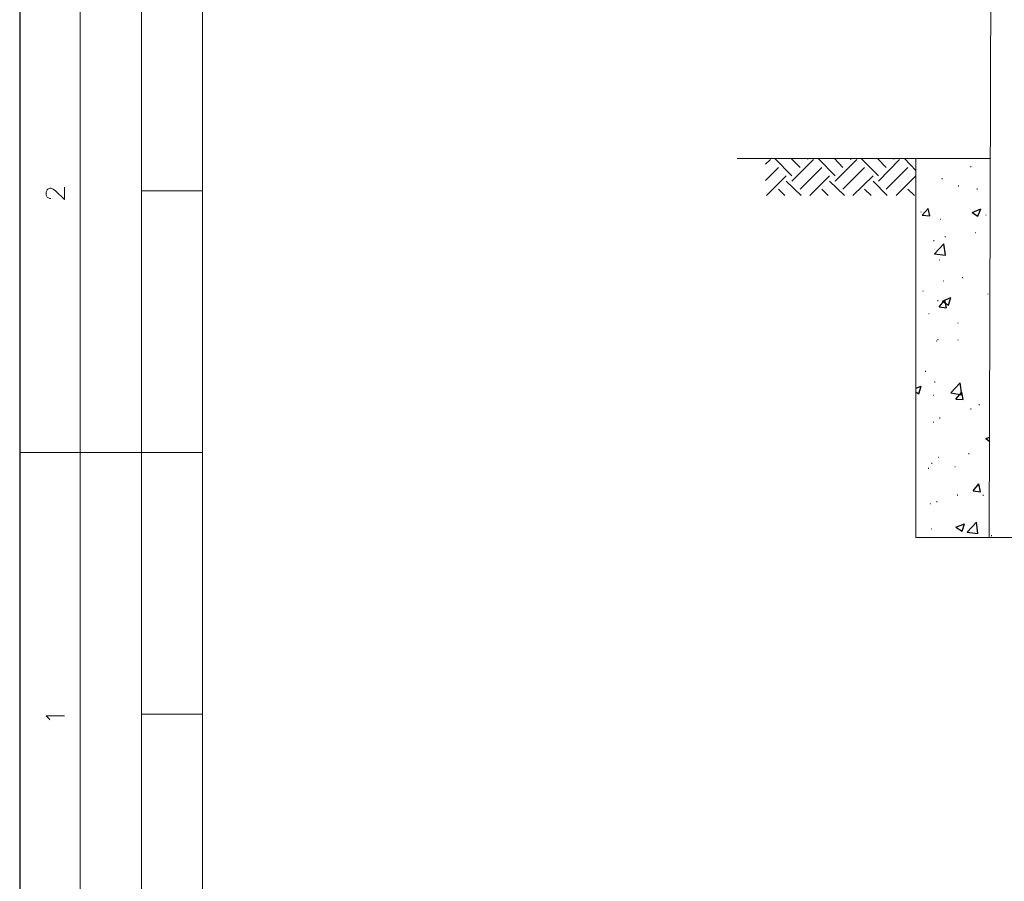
# Model space of a CAD drawing. Header units: millimetres. Extents: x 7 to 3083, y -677 to 294.
# Tile 28 of 256: x 328 to 412, y -263 to -189. Entities that reach past the tile are written whole.
import ezdxf

# ---------------------------------------------------------------- set-up
doc = ezdxf.new("R2010")
doc.units = ezdxf.units.MM
doc.layers.add('DGE_CONTORNOS', color=7, linetype='Continuous', lineweight=0)
doc.layers.add('DGE_DATOS', color=7, linetype='Continuous', lineweight=0)

# ---------------------------------------------------------------- blocks, each defined once
blk = doc.blocks.new('DGE_BT_012')
at = {"layer": 'DGE_CONTORNOS', "lineweight": 25}
blk.add_lwpolyline([(7.874, 293.9063), (7.874, 3.2456)], dxfattribs=at)
at = {"layer": 'DGE_CONTORNOS', "lineweight": 5}
for points in [[(13.081, 293.9063), (13.081, 22.6343)], [(18.3303, 293.9063), (18.3303, 22.6343)], [(23.5797, 293.9063), (23.5797, 22.6343)], [(91.4823, 212.2454), (91.186, 106.793)], [(69.5113, 139.3474), (91.2707, 139.3474)], [(84.8783, 139.3474), (84.8783, 106.793)], [(23.5797, 136.5957), (18.3303, 136.5957)], [(7.874, 114.1167), (23.5797, 114.1167)], [(84.8783, 106.793), (105.8757, 106.793)], [(23.5797, 91.6377), (18.3303, 91.6377)]]:
    blk.add_lwpolyline(points, dxfattribs=at)
at = {"layer": 'DGE_CONTORNOS', "lineweight": 30}
for points in [[(71.9667, 138.8817), (72.39, 139.2627)], [(74.2103, 137.8657), (72.771, 139.3474)], [(74.93, 138.5854), (74.168, 139.3474)], [(74.2103, 137.4), (76.073, 139.2627)], [(75.6073, 139.2627), (75.565, 139.3474)], [(77.9357, 137.8657), (76.4963, 139.3474)], [(78.613, 138.5854), (77.8933, 139.3474)], [(77.9357, 137.4), (79.7983, 139.2627)], [(79.3327, 139.2627), (79.248, 139.3474)], [(81.661, 137.8657), (80.1793, 139.3474)], [(82.3383, 138.5854), (81.5763, 139.3474)], [(81.661, 137.4), (83.4813, 139.2627)], [(83.0157, 139.2627), (82.9733, 139.3474)], [(84.8783, 138.3314), (83.9047, 139.3474)], [(71.9667, 137.4847), (73.0673, 138.5854)], [(74.93, 136.7227), (76.7927, 138.5854)], [(78.613, 136.7227), (80.4757, 138.5854)], [(82.3383, 136.7227), (84.201, 138.5854)], [(89.5773, 138.67), (89.6197, 138.67)], [(72.0513, 136.1724), (73.7447, 137.8657)], [(75.0147, 136.1724), (73.7447, 137.4)], [(75.7767, 136.1724), (77.47, 137.8657)], [(78.74, 136.1724), (77.47, 137.4)], [(79.4597, 136.1724), (81.1953, 137.8657)], [(82.423, 136.1724), (81.1953, 137.4)], [(83.185, 136.1724), (84.8783, 137.8657)], [(87.122, 137.654), (87.1643, 137.654)], [(73.6177, 136.1724), (73.0673, 136.7227)], [(77.343, 136.1724), (76.7927, 136.7227)], [(81.026, 136.1724), (80.4757, 136.7227)], [(84.7513, 136.1724), (84.201, 136.7227)], [(88.519, 137.019), (88.5613, 137.019)], [(90.1277, 136.765), (90.17, 136.765)], [(85.3017, 134.7754), (85.344, 134.7754)], [(85.4287, 134.479), (85.9367, 135.0717)], [(86.0637, 134.4367), (85.9367, 135.0717)], [(89.7043, 134.733), (90.4663, 135.0294)], [(89.7043, 134.733), (90.2123, 134.3944)], [(90.2123, 134.3944), (90.4663, 135.0294)], [(90.8897, 134.5214), (90.932, 134.5214)], [(85.4287, 134.479), (86.0637, 134.4367)], [(86.995, 134.1404), (87.0373, 134.1404)], [(90.0007, 132.9974), (90.043, 132.9974)], [(86.4023, 132.32), (86.4447, 132.32)], [(86.487, 131.177), (87.2913, 132.0237)], [(87.4183, 131.05), (87.2913, 132.0237)], [(87.376, 132.6587), (87.4183, 132.6587)], [(86.487, 131.177), (87.4183, 131.05)], [(86.868, 130.669), (86.9103, 130.669)], [(87.249, 128.8487), (87.2913, 128.8487)], [(88.8577, 129.145), (88.9, 129.145)], [(91.2283, 129.3567), (91.2707, 129.3567)], [(85.471, 128.002), (85.5133, 128.002)], [(86.741, 127.1554), (86.7833, 127.1554)], [(86.868, 126.605), (87.376, 127.1977)], [(87.1643, 127.113), (87.884, 127.4094)], [(87.1643, 127.113), (87.6723, 126.7744)], [(87.503, 126.5204), (87.376, 127.1977)], [(87.6723, 126.7744), (87.884, 127.4094)], [(91.059, 127.748), (91.1013, 127.748)], [(86.868, 126.605), (87.503, 126.5204)], [(85.979, 126.0547), (86.0213, 126.0547)], [(88.4767, 125.2504), (88.519, 125.2504)], [(86.614, 123.684), (86.6563, 123.684)], [(86.741, 123.811), (86.7833, 123.811)], [(88.4767, 123.7687), (88.519, 123.7687)], [(85.6827, 121.1017), (85.725, 121.1017)], [(86.487, 120.1704), (86.5293, 120.1704)], [(84.8783, 119.62), (85.344, 119.7894)], [(84.8783, 119.3237), (85.1323, 119.1544)], [(85.1323, 119.1544), (85.344, 119.7894)], [(87.884, 119.239), (88.6883, 120.0857)], [(88.8153, 119.0697), (88.6883, 120.0857)], [(86.36, 119.0274), (86.4023, 119.0274)], [(87.884, 119.239), (88.8153, 119.0697)], [(88.3073, 118.6887), (88.8153, 119.2814)], [(88.3073, 118.6887), (88.9423, 118.6464)], [(88.9423, 118.6464), (88.8153, 119.2814)], [(89.5773, 117.842), (89.6197, 117.842)], [(90.297, 118.223), (90.3393, 118.223)], [(86.9103, 117.08), (86.9527, 117.08)], [(86.36, 116.699), (86.4023, 116.699)], [(90.8897, 115.302), (91.2283, 115.429)], [(90.8897, 115.302), (91.2283, 115.048)], [(86.7833, 113.6934), (86.8257, 113.6934)], [(89.408, 114.032), (89.4503, 114.032)], [(85.9367, 112.762), (85.979, 112.762)], [(86.233, 113.1854), (86.2753, 113.1854)], [(88.2227, 112.889), (88.265, 112.889)], [(89.789, 110.8147), (90.297, 111.4074)], [(90.424, 110.73), (90.297, 111.4074)], [(88.4343, 110.476), (88.4767, 110.476)], [(89.789, 110.8147), (90.424, 110.73)], [(90.6357, 110.4337), (90.678, 110.4337)], [(86.106, 109.714), (86.1483, 109.714)], [(86.6563, 109.8833), (86.6987, 109.8833)], [(86.1907, 107.555), (86.233, 107.555)], [(88.3073, 107.682), (89.0693, 107.9784)], [(88.3073, 107.682), (88.8577, 107.3434), (89.0693, 107.9784)], [(89.281, 107.2587), (90.0853, 108.1054)], [(90.2123, 107.1317), (90.0853, 108.1054)], [(89.281, 107.2587), (90.2123, 107.1317)], [(91.3553, 106.9624), (91.3977, 106.9624)]]:
    blk.add_lwpolyline(points, dxfattribs=at)
at = {"layer": 'DGE_CONTORNOS', "lineweight": 13}
for points in [[(10.541, 135.9184), (10.4563, 135.9184), (10.287, 136.003), (10.2447, 136.0454), (10.16, 136.2147), (10.16, 136.511), (10.2447, 136.6804), (10.287, 136.7227), (10.4563, 136.8074), (10.5833, 136.8074), (10.7527, 136.7227), (10.9643, 136.5957), (11.7263, 135.8337), (11.7263, 136.892)], [(10.4563, 91.1297), (10.3717, 91.2567), (10.16, 91.4684), (11.7263, 91.4684)]]:
    blk.add_lwpolyline(points, dxfattribs=at)
at = {"layer": 'DGE_DATOS', "flags": 1}
for tag, p in [('NORMA', (12, -5)), ('LAMINA', (12, -8)), ('PAGINA_PDF', (12, -11))]:
    blk.add_attdef(tag, p, '', height=1.5, dxfattribs=at)

msp = doc.modelspace()

# ---------------------------------------------------------------- block references
msp.add_blockref('DGE_BT_012', (320, -340))

doc.saveas('drawing.dxf')
